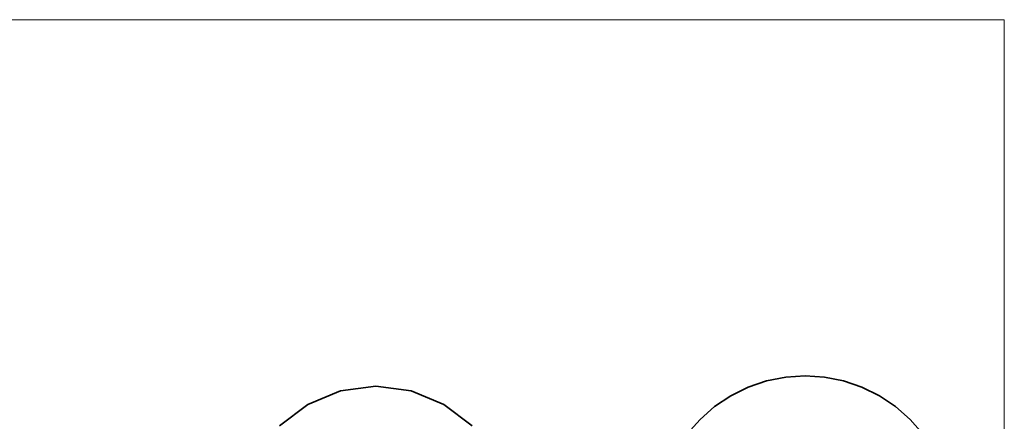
# Model space of a CAD drawing. Extents: x -223 to 557, y -138 to 606.
# Tile 228 of 256: x 135.22 to 139.19, y 363.09 to 364.71. Entities that reach past the tile are written whole.
import ezdxf
from ezdxf.lldxf.tags import DXFTag

# ---------------------------------------------------------------- set-up
doc = ezdxf.new("R2010")
doc.units = 0
doc.layers.get('0').update_dxf_attribs({"lineweight": 35})
doc.layers.add('5_EG-HLSE', color=7, linetype='Continuous', lineweight=25)
doc.layers.add('H_Vorlauf', color=1, linetype='Continuous', lineweight=35, true_color=0xff0000)
tags = doc.linetypes.add('ALL_S14', pattern=[0.002, 0.001, -0.001]).pattern_tags.tags
tags[6:7] = [DXFTag(74, 4), DXFTag(75, 0), DXFTag(340, '0'), DXFTag(46, 1.0), DXFTag(50, 0.0), DXFTag(44, 0.0), DXFTag(45, 0.0)]
tags[4:5] = [DXFTag(74, 4), DXFTag(75, 0), DXFTag(340, '0'), DXFTag(46, 1.0), DXFTag(50, 0.0), DXFTag(44, 0.0), DXFTag(45, 0.0)]

# ---------------------------------------------------------------- blocks, each defined once
blk = doc.blocks.new('Referenz-A07ALDUO1N', base_point=(-167.6747, -99.33))
at = {"layer": '5_EG-HLSE', "color": 0, "linetype": 'ALL_S14', "lineweight": 13, "ltscale": 0.13}
for p, q in [((99.1941, 364.7129), (139.1941, 364.7129)), ((139.1941, 364.7129), (139.1941, 362.7129)), ((139.1941, 364.7129), (139.1941, 364.7129))]:
    blk.add_line(p, q, dxfattribs=at)
blk = doc.blocks.new('Steigleitung Heizung-A07ALDZ21N', base_point=(129.9056, 354.1905))
at = {"color": 0, "lineweight": -2}
for p, q in [((138.3896, 363.2745), (138.3113, 363.2693)), ((138.4679, 363.2693), (138.3896, 363.2745)), ((138.2343, 363.254), (138.16, 363.2288)), ((138.3113, 363.2693), (138.2343, 363.254)), ((138.5449, 363.254), (138.4679, 363.2693)), ((138.6192, 363.2288), (138.5449, 363.254)), ((138.0896, 363.1941), (138.0243, 363.1505)), ((138.16, 363.2288), (138.0896, 363.1941)), ((138.6896, 363.1941), (138.6192, 363.2288)), ((138.7548, 363.1505), (138.6896, 363.1941)), ((138.0243, 363.1505), (137.9653, 363.0987)), ((138.8138, 363.0987), (138.7548, 363.1505)), ((137.9653, 363.0987), (137.9136, 363.0397)), ((138.8656, 363.0397), (138.8138, 363.0987))]:
    blk.add_line(p, q, dxfattribs=at)
blk = doc.blocks.new('Geometrie-A07ALE0S1N', base_point=(6.1285, 357.1991))
at = {"layer": 'H_Vorlauf', "lineweight": -2}
for p, q in [((136.6559, 363.2332), (136.5136, 363.2144)), ((136.5136, 363.2144), (136.6559, 363.2332)), ((136.7983, 363.2144), (136.6559, 363.2332)), ((136.6559, 363.2332), (136.7983, 363.2144)), ((136.5136, 363.2144), (136.3809, 363.1595)), ((136.3809, 363.1595), (136.5136, 363.2144)), ((136.9309, 363.1595), (136.7983, 363.2144)), ((136.7983, 363.2144), (136.9309, 363.1595)), ((136.3809, 363.1595), (136.267, 363.0721)), ((136.267, 363.0721), (136.3809, 363.1595)), ((137.0448, 363.0721), (136.9309, 363.1595)), ((136.9309, 363.1595), (137.0448, 363.0721))]:
    blk.add_line(p, q, dxfattribs=at)

msp = doc.modelspace()

# ---------------------------------------------------------------- block references
at = {"color": 251, "lineweight": 25, "ltscale": 0.25, "true_color": 0x585858}
msp.add_blockref('Referenz-A07ALDUO1N', (-167.6747, -99.33), dxfattribs=at)
at = {"linetype": 'Continuous', "ltscale": 0.35}
msp.add_blockref('Geometrie-A07ALE0S1N', (6.1285, 357.1991), dxfattribs=at)
at = {"layer": 'H_Vorlauf', "ltscale": 0.35}
msp.add_blockref('Steigleitung Heizung-A07ALDZ21N', (129.9056, 354.1905), dxfattribs=at)

doc.saveas('drawing.dxf')
